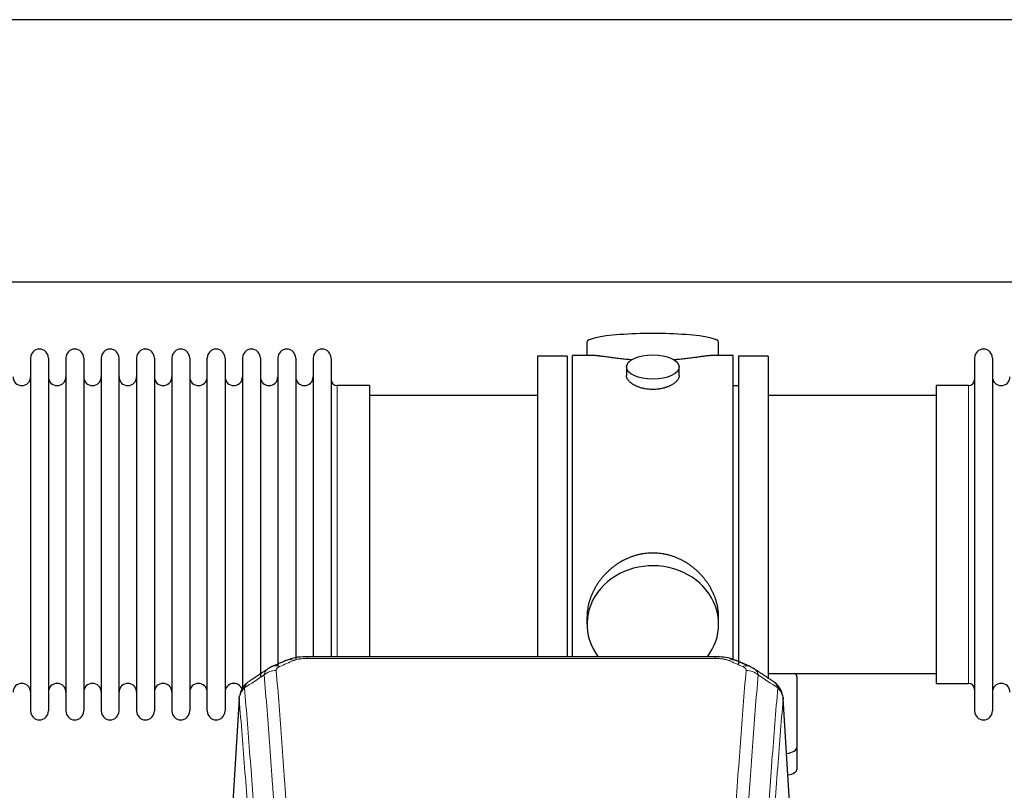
# Model space of a CAD drawing. Header units: inches. Extents: x 0 to 23760, y -13 to 16800.
# Tile 121 of 247: x 4117 to 4680, y 14305 to 14746. Entities that reach past the tile are written whole.
import ezdxf

# ---------------------------------------------------------------- set-up
doc = ezdxf.new("R2010")
doc.units = ezdxf.units.IN
doc.layers.add('1', color=7, linetype='Continuous', true_color=0xffffff)

msp = doc.modelspace()

# ---------------------------------------------------------------- linework, layer by layer
at = {"layer": '1', "color": 2, "linetype": 'Continuous', "lineweight": 25}
for p, q in [((6942.587, 14745.796), (2436.104, 14745.796)), ((6821.508, 14595.795), (2436.104, 14595.795)), ((4441.465, 14561.454), (4441.465, 14553.834)), ((4516.744, 14553.834), (4516.744, 14561.454)), ((4413.104, 14553.404), (4413.104, 14451.404)), ((4430.104, 14553.404), (4413.104, 14553.404)), ((4430.104, 14553.404), (4430.104, 14451.404)), ((4444.451, 14553.834), (4433.104, 14553.834)), ((4433.104, 14451.404), (4433.104, 14553.834)), ((4525.104, 14553.834), (4513.808, 14553.834)), ((4525.104, 14451.404), (4525.104, 14553.834)), ((4545.104, 14553.404), (4528.104, 14553.404)), ((4528.104, 14553.404), (4528.104, 14377.51)), ((4545.104, 14553.404), (4545.104, 14368.831)), ((4123.304, 14552.304), (4123.304, 14350.504)), ((4133.504, 14552.304), (4133.504, 14350.504)), ((4143.504, 14552.304), (4143.504, 14350.504)), ((4153.704, 14552.304), (4153.704, 14350.504)), ((4163.704, 14552.304), (4163.704, 14350.504)), ((4173.904, 14350.504), (4173.904, 14552.304)), ((4183.904, 14552.304), (4183.904, 14350.504)), ((4194.104, 14552.304), (4194.104, 14350.504)), ((4204.104, 14552.304), (4204.104, 14404.813)), ((4214.304, 14552.304), (4214.304, 14404.813)), ((4224.304, 14404.813), (4224.304, 14552.304)), ((4234.504, 14552.304), (4234.504, 14404.813)), ((4244.504, 14552.304), (4244.504, 14404.813)), ((4254.704, 14552.304), (4254.704, 14404.813)), ((4264.704, 14552.304), (4264.704, 14404.813)), ((4274.904, 14552.304), (4274.904, 14404.813)), ((4284.904, 14552.304), (4284.904, 14404.813)), ((4295.104, 14552.304), (4295.104, 14404.813)), ((4464.057, 14547.201), (4464.057, 14542.236)), ((4494.152, 14542.258), (4494.152, 14547.201)), ((4663.104, 14552.304), (4663.104, 14350.504)), ((4673.304, 14552.304), (4673.304, 14350.504)), ((4317.104, 14536.554), (4298.604, 14536.554)), ((4317.104, 14536.554), (4317.104, 14412.086)), ((4528.104, 14536.404), (4525.104, 14536.404)), ((4641.104, 14536.554), (4641.104, 14366.254)), ((4659.604, 14536.554), (4641.104, 14536.554)), ((4413.104, 14530.904), (4317.104, 14530.904)), ((4641.104, 14530.904), (4545.104, 14530.904)), ((4413.104, 14451.404), (4413.104, 14381.485)), ((4430.104, 14451.404), (4430.104, 14381.485)), ((4433.104, 14381.484), (4433.104, 14451.404)), ((4525.104, 14379.567), (4525.104, 14451.404)), ((4317.104, 14412.086), (4317.104, 14381.485)), ((4204.104, 14404.813), (4204.104, 14350.504)), ((4214.304, 14404.813), (4214.304, 14350.504)), ((4224.304, 14350.504), (4224.304, 14404.813)), ((4234.504, 14404.813), (4234.504, 14350.504)), ((4244.504, 14404.813), (4244.504, 14362.871)), ((4254.704, 14404.813), (4254.704, 14370.249)), ((4264.704, 14404.813), (4264.704, 14376.172)), ((4274.904, 14404.813), (4274.904, 14380.219)), ((4284.904, 14404.813), (4284.904, 14381.486)), ((4295.104, 14404.813), (4295.104, 14381.486)), ((4441.465, 14404.175), (4441.465, 14400.15)), ((4516.744, 14400.15), (4516.744, 14404.173)), ((4514.691, 14381.489), (4281.518, 14381.489)), ((4545.104, 14371.904), (4641.104, 14371.904)), ((4561.604, 14329.804), (4561.604, 14369.878)), ((4641.104, 14366.254), (4659.604, 14366.254)), ((4242.587, 14357.692), (4237.336, 14271.056)), ((4558.873, 14271.056), (4553.622, 14357.692)), ((4561.604, 14317.386), (4561.604, 14329.804))]:
    msp.add_line(p, q, dxfattribs=at)
at = {"layer": '1', "color": 110, "linetype": 'Continuous', "lineweight": 13}
for p, q in [((4298.604, 14536.554), (4298.604, 14412.086)), ((4659.604, 14536.554), (4659.604, 14366.254)), ((4298.604, 14412.086), (4298.604, 14381.485)), ((4281.518, 14381.488), (4281.518, 14380.536)), ((4514.691, 14380.536), (4281.518, 14380.536)), ((4514.691, 14381.487), (4514.691, 14380.536)), ((4242.588, 14357.07), (4237.341, 14270.48)), ((4558.868, 14270.48), (4553.62, 14357.07))]:
    msp.add_line(p, q, dxfattribs=at)
at = {"layer": '1', "color": 2, "linetype": 'Continuous', "lineweight": 25}
for centre, radius, start, end in [((4128.404, 14552.304), 5.1, 0, 180), ((4148.604, 14552.304), 5.1, 0, 180), ((4168.804, 14552.304), 5.1, 0, 180), ((4189.004, 14552.304), 5.1, 0, 180), ((4209.204, 14552.304), 5.1, 0, 180), ((4229.404, 14552.304), 5.1, 0, 180), ((4249.604, 14552.304), 5.1, 0, 180), ((4269.804, 14552.304), 5.1, 0, 180), ((4290.004, 14552.304), 5.1, 0, 180), ((4668.204, 14552.304), 5.1, 0, 180), ((4118.304, 14541.554), 5, 180, 0), ((4138.504, 14541.554), 5, 180, 0), ((4158.704, 14541.554), 5, 180, 0), ((4178.904, 14541.554), 5, 180, 0), ((4199.104, 14541.554), 5, 180, 0), ((4219.304, 14541.554), 5, 180, 0), ((4239.504, 14541.554), 5, 180, 0), ((4259.704, 14541.554), 5, 180, 0), ((4279.904, 14541.554), 5, 180, 0), ((4678.304, 14541.554), 5, 180, 0), ((4298.604, 14540.054), 3.5, 180, 270), ((4659.604, 14540.054), 3.5, 270, 0), ((4118.304, 14361.254), 5, 0, 180), ((4138.504, 14361.254), 5, 0, 180), ((4158.704, 14361.254), 5, 0, 180), ((4178.904, 14361.254), 5, 0, 180), ((4199.104, 14361.254), 5, 0, 180), ((4219.304, 14361.254), 5, 0, 180), ((4239.504, 14361.254), 5, 19.11094, 180), ((4659.604, 14362.754), 3.5, 0, 90), ((4678.304, 14361.254), 5, 0, 180), ((4128.404, 14350.504), 5.1, 180, 0), ((4148.604, 14350.504), 5.1, 180, 0), ((4168.804, 14350.504), 5.1, 180, 0), ((4189.004, 14350.504), 5.1, 180, 0), ((4209.204, 14350.504), 5.1, 180, 0), ((4229.404, 14350.504), 5.1, 180, 0), ((4668.204, 14350.504), 5.1, 180, 0)]:
    msp.add_arc(centre, radius, start, end, dxfattribs=at)
for centre, major_axis, ratio, start_param, end_param in [((4479.104, 14561.454), (37.64, 0), 0.1305262, 0, 3.1415927), ((4479.104, 14400.15), (37.64, 0), 0.8870108, 0, 3.7346664), ((4479.104, 14400.15), (37.64, 0), 0.8870108, 5.6900133, 6.2831853), ((4530.458, 14366.868), (3.975, 9.176), 0.6408251, 6.1305215, 6.2828467), ((4553.604, 14369.878), (-8, 0), 0.4617486, 3.1415927, 3.722063), ((4553.604, 14329.804), (-8, 0), 0.4617486, 1.81384, 3.1415927), ((4553.604, 14317.386), (-8, 0), 0.4617486, 1.911273, 3.1415927)]:
    msp.add_ellipse(centre, major_axis=major_axis, ratio=ratio, start_param=start_param, end_param=end_param, dxfattribs=at)
msp.add_ellipse((4479.104, 14547.201), major_axis=(15.048, 0), ratio=0.4617486, dxfattribs=at)
at = {"layer": '1', "color": 110, "linetype": 'Continuous', "lineweight": 13}
for centre, major_axis, ratio, start_param, end_param in [((4273.76, 14370.326), (3.953, -9.186), 0.6419268, 2.5510147, 3.1418997), ((4522.449, 14370.326), (-3.953, -9.186), 0.6419268, 3.1410059, 3.7321706), ((4263.779, 14364.676), (-9.964, -0.842), 0.9013977, 4.6363308, 5.3961502), ((4265.751, 14366.868), (3.975, -9.176), 0.6408251, 2.5472213, 3.141301), ((4530.458, 14366.868), (3.975, 9.176), 0.6408251, 6.2828467, 6.8775566), ((4532.43, 14364.676), (-9.964, 0.842), 0.9013977, 4.0286278, 4.7884472)]:
    msp.add_ellipse(centre, major_axis=major_axis, ratio=ratio, start_param=start_param, end_param=end_param, dxfattribs=at)
at = {"layer": '1', "color": 2, "linetype": 'Continuous', "lineweight": 25}
for points, knots in [([(4467.232, 14551.245), (4467.23, 14551.245), (4467.228, 14551.245), (4467.151, 14551.252), (4467.077, 14551.257), (4466.93, 14551.269), (4466.709, 14551.287), (4465.904, 14551.354), (4464.609, 14551.471), (4462.927, 14551.638), (4461.289, 14551.815), (4459.696, 14552), (4458.147, 14552.19), (4457.143, 14552.319), (4456.524, 14552.4), (4456.401, 14552.416), (4456.156, 14552.448), (4455.791, 14552.496), (4455.432, 14552.544), (4454.723, 14552.639), (4453.799, 14552.764), (4452.477, 14552.945), (4451.22, 14553.116), (4450.025, 14553.275), (4449.272, 14553.371), (4448.723, 14553.44), (4448.452, 14553.473), (4448.188, 14553.504), (4448.013, 14553.525), (4447.926, 14553.535), (4447.496, 14553.584), (4446.836, 14553.655), (4445.928, 14553.74), (4445.1, 14553.799), (4444.463, 14553.827), (4444.108, 14553.833), (4443.985, 14553.834)], [0, 0, 0, 0, 0.0002215, 0.0002215, 0.0071429, 0.0071429, 0.0140642, 0.027907, 0.083278, 0.1386489, 0.1940199, 0.2493909, 0.3047619, 0.3601329, 0.3601329, 0.3739756, 0.3739756, 0.3878184, 0.4155039, 0.4155039, 0.4708749, 0.5262458, 0.5816168, 0.6369878, 0.6923588, 0.6923588, 0.7200443, 0.733887, 0.733887, 0.7477298, 0.7477298, 0.8031008, 0.8584718, 0.9138427, 0.9692137, 1, 1, 1, 1]), ([(4514.229, 14553.834), (4514.105, 14553.833), (4513.747, 14553.827), (4513.107, 14553.799), (4512.274, 14553.739), (4511.664, 14553.682), (4511.265, 14553.642), (4511.184, 14553.634), (4511.021, 14553.617), (4510.775, 14553.59), (4510.522, 14553.562), (4510.009, 14553.503), (4509.301, 14553.418), (4508.173, 14553.274), (4506.978, 14553.114), (4505.717, 14552.943), (4504.831, 14552.822), (4504.15, 14552.729), (4503.805, 14552.683), (4503.453, 14552.635), (4503.217, 14552.603), (4503.099, 14552.587), (4502.504, 14552.508), (4501.537, 14552.38), (4500.04, 14552.188), (4498.496, 14551.998), (4496.905, 14551.814), (4495.267, 14551.637), (4494.143, 14551.525), (4493.287, 14551.444), (4492.856, 14551.404), (4492.421, 14551.366), (4492.202, 14551.347), (4492.129, 14551.34), (4491.983, 14551.328), (4491.696, 14551.303), (4491.408, 14551.28), (4491.193, 14551.262)], [0, 0, 0, 0, 0.0313476, 0.0871263, 0.142905, 0.1986836, 0.1986836, 0.2126283, 0.2126283, 0.226573, 0.2544623, 0.2544623, 0.310241, 0.3660196, 0.4217983, 0.477577, 0.5333556, 0.5333556, 0.561245, 0.5751896, 0.5751896, 0.5891343, 0.5891343, 0.644913, 0.7006917, 0.7564703, 0.812249, 0.8680277, 0.9238063, 0.9238063, 0.9516957, 0.9656403, 0.9656403, 0.9726127, 0.9726127, 0.979585, 1, 1, 1, 1]), ([(4479.104, 14534.326), (4478.607, 14534.326), (4478.113, 14534.341), (4477.134, 14534.398), (4476.649, 14534.441), (4475.686, 14534.554), (4475.209, 14534.624), (4474.618, 14534.73), (4474.441, 14534.763), (4474.265, 14534.798), (4474.147, 14534.821), (4474.088, 14534.834), (4473.796, 14534.895), (4473.566, 14534.947), (4472.883, 14535.112), (4472.439, 14535.234), (4471.575, 14535.501), (4471.155, 14535.646), (4470.542, 14535.88), (4470.34, 14535.96), (4470.043, 14536.086), (4469.944, 14536.128), (4469.798, 14536.193), (4469.749, 14536.214), (4469.652, 14536.258), (4469.219, 14536.456), (4468.809, 14536.664), (4468.116, 14537.048), (4467.788, 14537.248), (4467.166, 14537.66), (4466.872, 14537.873), (4466.529, 14538.148), (4466.461, 14538.203), (4466.328, 14538.315), (4466.263, 14538.371), (4466.072, 14538.539), (4465.951, 14538.652), (4465.603, 14538.993), (4465.393, 14539.222), (4465.017, 14539.685), (4464.852, 14539.919), (4464.637, 14540.272), (4464.571, 14540.39), (4464.495, 14540.539), (4464.48, 14540.568), (4464.451, 14540.628), (4464.437, 14540.658), (4464.397, 14540.747), (4464.371, 14540.806), (4464.25, 14541.102), (4464.178, 14541.336), (4464.081, 14541.8), (4464.057, 14542.029), (4464.057, 14542.259), (4464.057, 14542.263), (4464.057, 14542.266)], [0, 0, 0, 0, 0.0624454, 0.0624454, 0.1248907, 0.1248907, 0.1873361, 0.1873361, 0.2029474, 0.2107531, 0.2107531, 0.2185588, 0.2185588, 0.2497814, 0.2497814, 0.3122268, 0.3122268, 0.3746722, 0.3746722, 0.4058948, 0.4058948, 0.4215062, 0.4215062, 0.4293119, 0.4293119, 0.4371175, 0.4995629, 0.4995629, 0.5620082, 0.5620082, 0.6244536, 0.6244536, 0.6400649, 0.6400649, 0.6556763, 0.6556763, 0.686899, 0.686899, 0.7493443, 0.7493443, 0.8117897, 0.8117897, 0.8430124, 0.8430124, 0.850818, 0.850818, 0.8586237, 0.8586237, 0.874235, 0.874235, 0.9366804, 0.9366804, 0.9991258, 0.9991258, 1, 1, 1, 1]), ([(4494.152, 14542.262), (4494.152, 14542.034), (4494.128, 14541.804), (4494.033, 14541.341), (4493.961, 14541.108), (4493.77, 14540.639), (4493.651, 14540.403), (4493.472, 14540.108), (4493.435, 14540.048), (4493.377, 14539.96), (4493.357, 14539.93), (4493.316, 14539.871), (4493.214, 14539.723), (4493.103, 14539.576), (4492.82, 14539.227), (4492.61, 14538.997), (4492.149, 14538.545), (4491.897, 14538.322), (4491.488, 14537.994), (4491.346, 14537.886), (4491.126, 14537.725), (4491.051, 14537.672), (4490.898, 14537.566), (4490.821, 14537.513), (4490.429, 14537.253), (4490.099, 14537.052), (4489.407, 14536.668), (4489.044, 14536.484), (4488.288, 14536.133), (4487.893, 14535.966), (4487.43, 14535.789), (4487.379, 14535.77), (4487.275, 14535.731), (4487.223, 14535.712), (4487.066, 14535.655), (4486.75, 14535.543), (4486.428, 14535.438), (4485.778, 14535.237), (4485.335, 14535.115), (4484.431, 14534.895), (4483.969, 14534.798), (4483.261, 14534.671), (4483.023, 14534.632), (4482.662, 14534.578), (4482.541, 14534.561), (4482.299, 14534.529), (4482.178, 14534.514), (4481.57, 14534.442), (4481.081, 14534.399), (4480.097, 14534.341), (4479.602, 14534.326), (4479.104, 14534.326)], [0, 0, 0, 0, 0.0621483, 0.0621483, 0.1246718, 0.1246718, 0.1871952, 0.1871952, 0.2028261, 0.2028261, 0.2106415, 0.2106415, 0.2184569, 0.2497186, 0.2497186, 0.3122421, 0.3122421, 0.3747655, 0.3747655, 0.4060273, 0.4060273, 0.4216581, 0.4216581, 0.437289, 0.437289, 0.4998124, 0.4998124, 0.5623359, 0.5623359, 0.6248593, 0.6248593, 0.6326748, 0.6326748, 0.6404902, 0.6404902, 0.656121, 0.6873828, 0.6873828, 0.7499062, 0.7499062, 0.8124297, 0.8124297, 0.8436914, 0.8436914, 0.8593222, 0.8593222, 0.8749531, 0.8749531, 0.9374766, 0.9374766, 1, 1, 1, 1]), ([(4516.744, 14404.137), (4516.743, 14404.67), (4516.729, 14405.206), (4516.684, 14406.025), (4516.66, 14406.375), (4516.63, 14406.726), (4516.617, 14406.867), (4516.611, 14406.937), (4516.59, 14407.149), (4516.518, 14407.853), (4516.345, 14409.116), (4516.025, 14410.793), (4515.616, 14412.463), (4515.12, 14414.124), (4514.537, 14415.778), (4514.089, 14416.874), (4513.79, 14417.557), (4513.729, 14417.694), (4513.606, 14417.966), (4513.419, 14418.373), (4513.225, 14418.777), (4512.827, 14419.58), (4512.272, 14420.639), (4511.363, 14422.191), (4510.381, 14423.706), (4509.324, 14425.183), (4508.569, 14426.142), (4507.985, 14426.852), (4507.786, 14427.087), (4507.485, 14427.437), (4507.383, 14427.553), (4507.179, 14427.784), (4506.665, 14428.359), (4505.714, 14429.365), (4504.39, 14430.643), (4503.009, 14431.86), (4501.571, 14433.014), (4500.077, 14434.104), (4499.041, 14434.787), (4498.25, 14435.283), (4497.984, 14435.445), (4497.648, 14435.644), (4497.581, 14435.684), (4497.446, 14435.763), (4497.243, 14435.881), (4496.498, 14436.305), (4495.262, 14436.959), (4493.582, 14437.746), (4491.869, 14438.447), (4490.123, 14439.063), (4488.344, 14439.591), (4487.135, 14439.884), (4486.219, 14440.08), (4485.912, 14440.141), (4485.527, 14440.213), (4485.45, 14440.227), (4485.295, 14440.255), (4485.064, 14440.296), (4484.215, 14440.438), (4482.825, 14440.622), (4480.972, 14440.769), (4479.118, 14440.819), (4477.264, 14440.771), (4475.409, 14440.625), (4474.172, 14440.461), (4473.399, 14440.338), (4473.244, 14440.313), (4472.935, 14440.259), (4472.472, 14440.176), (4472.013, 14440.084), (4471.097, 14439.889), (4469.888, 14439.597), (4468.105, 14439.07), (4466.354, 14438.453), (4464.634, 14437.749), (4463.508, 14437.222), (4462.671, 14436.804), (4462.394, 14436.662), (4462.048, 14436.479), (4461.91, 14436.405), (4461.635, 14436.256), (4460.884, 14435.84), (4459.681, 14435.127), (4458.134, 14434.105), (4456.64, 14433.016), (4455.2, 14431.86), (4453.814, 14430.639), (4452.926, 14429.781), (4452.436, 14429.286), (4452.382, 14429.23), (4452.273, 14429.12), (4452.219, 14429.064), (4452.058, 14428.897), (4451.738, 14428.562), (4451.425, 14428.223), (4450.808, 14427.539), (4450.009, 14426.613), (4448.884, 14425.181), (4447.83, 14423.708), (4446.848, 14422.194), (4445.938, 14420.641), (4445.38, 14419.578), (4445.047, 14418.905), (4444.981, 14418.77), (4444.851, 14418.5), (4444.659, 14418.094), (4444.476, 14417.687), (4444.119, 14416.872), (4443.673, 14415.781), (4443.092, 14414.133), (4442.596, 14412.476), (4442.187, 14410.809), (4441.866, 14409.132), (4441.712, 14408.008), (4441.634, 14407.303), (4441.62, 14407.162), (4441.592, 14406.88), (4441.555, 14406.459), (4441.526, 14406.039), (4441.48, 14405.214), (4441.465, 14404.671), (4441.465, 14404.132)], [0, 0, 0, 0, 0.0151373, 0.0151373, 0.0229562, 0.0249109, 0.0249109, 0.0268656, 0.0268656, 0.030775, 0.0464127, 0.0620504, 0.0776881, 0.0933258, 0.1089635, 0.1246012, 0.1246012, 0.1285107, 0.1285107, 0.1324201, 0.1402389, 0.1402389, 0.1558766, 0.1715144, 0.1871521, 0.2027898, 0.2184275, 0.2184275, 0.2262463, 0.2262463, 0.2301558, 0.2301558, 0.2340652, 0.2497029, 0.2653406, 0.2809783, 0.296616, 0.3122537, 0.3278914, 0.3278914, 0.3357103, 0.3357103, 0.337665, 0.337665, 0.3396197, 0.3435291, 0.3591668, 0.3748045, 0.3904422, 0.4060799, 0.4217176, 0.4373554, 0.4373554, 0.4451742, 0.4451742, 0.4471289, 0.4471289, 0.4490836, 0.4529931, 0.4686308, 0.4842685, 0.4999062, 0.5155439, 0.5311816, 0.5468193, 0.5468193, 0.5507287, 0.5507287, 0.5546381, 0.562457, 0.562457, 0.5780947, 0.5937324, 0.6093701, 0.6250078, 0.6406455, 0.6406455, 0.6484644, 0.6484644, 0.6504191, 0.6523738, 0.6562832, 0.6719209, 0.6875586, 0.7031963, 0.7188341, 0.7344718, 0.7501095, 0.7501095, 0.7520642, 0.7520642, 0.7540189, 0.7540189, 0.7579283, 0.7657472, 0.7657472, 0.7813849, 0.7970226, 0.8126603, 0.828298, 0.8439357, 0.8595734, 0.8595734, 0.8634828, 0.8634828, 0.8673923, 0.8752111, 0.8752111, 0.8908488, 0.9064865, 0.9221242, 0.9377619, 0.9533996, 0.9690373, 0.9690373, 0.9729468, 0.9729468, 0.9768562, 0.984675, 0.984675, 1, 1, 1, 1]), ([(4282.818, 14381.472), (4281.591, 14381.513), (4278.248, 14381.437), (4273.705, 14381.041), (4270.858, 14379.79), (4269.899, 14379.273)], [0, 0, 0, 0, 0.2687142, 0.745195, 1, 1, 1, 1]), ([(4526.347, 14379.4), (4525.84, 14379.669), (4523.747, 14380.652), (4519.779, 14381.3), (4516.345, 14381.448), (4514.688, 14381.371)], [0, 0, 0, 0, 0.1493816, 0.6028795, 1, 1, 1, 1]), ([(4535.28, 14375.551), (4535.571, 14375.436), (4535.848, 14375.311), (4536.176, 14375.142), (4536.241, 14375.108), (4536.369, 14375.038), (4536.433, 14375.003), (4536.619, 14374.894), (4536.74, 14374.82), (4536.859, 14374.741), (4536.863, 14374.739), (4536.866, 14374.737)], [0, 0, 0, 0, 0.496586, 0.496586, 0.6207325, 0.6207325, 0.744879, 0.744879, 0.9931719, 0.9931719, 1, 1, 1, 1]), ([(4553.538, 14358.353), (4553.427, 14359.303), (4552.983, 14361.142), (4551.691, 14363.757), (4550.01, 14365.855), (4548.719, 14366.898), (4548.097, 14367.318)], [0, 0, 0, 0, 0.2790385, 0.5536712, 0.8024065, 1, 1, 1, 1]), ([(4247.53, 14366.88), (4247.009, 14366.507), (4245.952, 14365.598), (4244.588, 14363.815), (4243.535, 14361.66), (4243.119, 14360.134), (4242.984, 14359.36)], [0, 0, 0, 0, 0.2123708, 0.4683651, 0.7393635, 1, 1, 1, 1]), ([(4242.588, 14357.07), (4242.588, 14357.082), (4242.586, 14357.105), (4242.584, 14357.14), (4242.583, 14357.175), (4242.581, 14357.21), (4242.58, 14357.245), (4242.579, 14357.28), (4242.579, 14357.315), (4242.578, 14357.35), (4242.578, 14357.385), (4242.578, 14357.42), (4242.578, 14357.454), (4242.579, 14357.489), (4242.58, 14357.523), (4242.581, 14357.558), (4242.582, 14357.592), (4242.583, 14357.627), (4242.585, 14357.661), (4242.587, 14357.695), (4242.589, 14357.73), (4242.591, 14357.764), (4242.594, 14357.798), (4242.597, 14357.832), (4242.6, 14357.866), (4242.603, 14357.9), (4242.607, 14357.934), (4242.61, 14357.967), (4242.614, 14358.001), (4242.619, 14358.035), (4242.623, 14358.068), (4242.628, 14358.102), (4242.633, 14358.136), (4242.638, 14358.169), (4242.643, 14358.202), (4242.649, 14358.236), (4242.655, 14358.269), (4242.661, 14358.302), (4242.667, 14358.335), (4242.673, 14358.368), (4242.68, 14358.401), (4242.687, 14358.434), (4242.694, 14358.467), (4242.702, 14358.5), (4242.709, 14358.532), (4242.717, 14358.565), (4242.725, 14358.598), (4242.733, 14358.63), (4242.742, 14358.662), (4242.75, 14358.695), (4242.759, 14358.727), (4242.768, 14358.759), (4242.778, 14358.791), (4242.787, 14358.824), (4242.797, 14358.856), (4242.807, 14358.888), (4242.817, 14358.919), (4242.828, 14358.951), (4242.839, 14358.983), (4242.849, 14359.015), (4242.86, 14359.046), (4242.872, 14359.078), (4242.883, 14359.109), (4242.895, 14359.141), (4242.905, 14359.167), (4242.911, 14359.182), (4242.913, 14359.187)], [0, 0, 0, 0, 0.0160287, 0.0320483, 0.0480589, 0.0640604, 0.080053, 0.0960364, 0.1120109, 0.1279763, 0.1439327, 0.1598801, 0.1758184, 0.1917478, 0.2076681, 0.2235794, 0.2394817, 0.255375, 0.2712593, 0.2871346, 0.3030009, 0.3188582, 0.3347065, 0.3505458, 0.3663762, 0.3821975, 0.3980099, 0.4138133, 0.4296077, 0.4453931, 0.4611696, 0.4769371, 0.4926957, 0.5084453, 0.5241859, 0.5399176, 0.5556403, 0.5713541, 0.5870589, 0.6027548, 0.6184418, 0.6341198, 0.6497889, 0.6654491, 0.6811003, 0.6967426, 0.712376, 0.7280004, 0.743616, 0.7592226, 0.7748203, 0.7904091, 0.8059891, 0.8215601, 0.8371222, 0.8526754, 0.8682197, 0.8837552, 0.8992817, 0.9147994, 0.9303082, 0.9458081, 0.9612991, 0.9767813, 0.9922546, 1, 1, 1, 1]), ([(4553.537, 14358.36), (4553.548, 14358.303), (4553.604, 14357.995), (4553.631, 14357.658), (4553.631, 14357.352), (4553.63, 14357.282), (4553.627, 14357.212), (4553.624, 14357.141), (4553.622, 14357.093), (4553.62, 14357.07)], [0, 0, 0, 0, 0.135601, 0.730798, 0.7844814, 0.8382432, 0.8920836, 0.9460025, 1, 1, 1, 1])]:
    msp.add_open_spline(points, degree=3, knots=knots, dxfattribs=at)
for points, degree in [([(4269.806, 14379.508), (4261.776, 14376.039)], 1), ([(4534.432, 14376.044), (4530.417, 14377.786), (4526.402, 14379.504)], 2), ([(4259.386, 14374.766), (4253.757, 14371.044), (4248.135, 14367.334)], 2), ([(4261.807, 14375.973), (4260.445, 14375.669), (4259.455, 14374.739)], 2), ([(4548.075, 14367.333), (4542.46, 14371.039), (4536.837, 14374.757)], 2)]:
    msp.add_open_spline(points, degree=degree, dxfattribs=at)
at = {"layer": '1', "color": 110, "linetype": 'Continuous', "lineweight": 13}
for points in [[(4273.76, 14379.369), (4271.09, 14378.215), (4268.421, 14377.058), (4265.751, 14375.897)], [(4530.458, 14375.897), (4527.788, 14377.058), (4525.118, 14378.215), (4522.449, 14379.369)], [(4256.896, 14371.106), (4253.143, 14368.63), (4249.393, 14366.157), (4245.644, 14363.686)], [(4550.565, 14363.686), (4546.816, 14366.157), (4543.065, 14368.63), (4539.313, 14371.106)]]:
    msp.add_open_spline(points, degree=3, dxfattribs=at)
for points, knots in [([(4273.76, 14379.369), (4273.885, 14379.423), (4274.015, 14379.475), (4274.216, 14379.55), (4274.285, 14379.575), (4274.422, 14379.623), (4274.492, 14379.646), (4274.845, 14379.761), (4275.139, 14379.843), (4275.749, 14379.994), (4276.065, 14380.061), (4276.473, 14380.136), (4276.555, 14380.151), (4276.719, 14380.179), (4276.802, 14380.193), (4277.05, 14380.233), (4277.217, 14380.257), (4277.718, 14380.325), (4278.055, 14380.364), (4278.735, 14380.428), (4279.077, 14380.455), (4279.767, 14380.496), (4280.114, 14380.511), (4280.813, 14380.531), (4281.164, 14380.536), (4281.518, 14380.536)], [0, 0, 0, 0, 0.0625, 0.0625, 0.09375, 0.09375, 0.125, 0.125, 0.25, 0.25, 0.375, 0.375, 0.40625, 0.40625, 0.4375, 0.4375, 0.5, 0.5, 0.625, 0.625, 0.75, 0.75, 0.875, 0.875, 1, 1, 1, 1]), ([(4514.691, 14380.536), (4515.044, 14380.536), (4515.398, 14380.531), (4515.839, 14380.518), (4515.927, 14380.516), (4516.103, 14380.509), (4516.191, 14380.506), (4516.454, 14380.494), (4516.629, 14380.485), (4517.151, 14380.453), (4517.496, 14380.427), (4518.179, 14380.361), (4518.516, 14380.322), (4519.184, 14380.231), (4519.514, 14380.178), (4519.879, 14380.11), (4519.92, 14380.102), (4520.001, 14380.087), (4520.121, 14380.063), (4520.399, 14380.005), (4520.63, 14379.952), (4521.085, 14379.839), (4521.376, 14379.757), (4521.933, 14379.576), (4522.198, 14379.477), (4522.449, 14379.369)], [0, 0, 0, 0, 0.125, 0.125, 0.15625, 0.15625, 0.1875, 0.1875, 0.25, 0.25, 0.375, 0.375, 0.5, 0.5, 0.625, 0.625, 0.640625, 0.640625, 0.65625, 0.6875, 0.75, 0.75, 0.875, 0.875, 1, 1, 1, 1]), ([(4256.896, 14371.106), (4256.932, 14371.351), (4256.985, 14371.589), (4257.073, 14371.88), (4257.092, 14371.938), (4257.132, 14372.053), (4257.153, 14372.11), (4257.218, 14372.279), (4257.266, 14372.391), (4257.423, 14372.719), (4257.664, 14373.141), (4257.972, 14373.533), (4258.228, 14373.815), (4258.34, 14373.93), (4258.459, 14374.042), (4258.506, 14374.087), (4258.531, 14374.109), (4258.604, 14374.175), (4258.654, 14374.219), (4258.908, 14374.433), (4259.126, 14374.595), (4259.368, 14374.753), (4259.377, 14374.759), (4259.385, 14374.765)], [0, 0, 0, 0, 0.1656246, 0.1656246, 0.2070308, 0.2070308, 0.2484369, 0.2484369, 0.3312492, 0.3312492, 0.4968738, 0.6624984, 0.6624984, 0.7453108, 0.7660138, 0.7660138, 0.7867169, 0.7867169, 0.8281231, 0.8281231, 0.9937477, 0.9937477, 1, 1, 1, 1]), ([(4263.779, 14373.696), (4263.77, 14373.798), (4263.773, 14373.9), (4263.79, 14374.027), (4263.794, 14374.052), (4263.804, 14374.103), (4263.809, 14374.129), (4263.828, 14374.205), (4263.844, 14374.255), (4263.899, 14374.405), (4263.948, 14374.504), (4264.068, 14374.698), (4264.14, 14374.794), (4264.266, 14374.936), (4264.311, 14374.982), (4264.384, 14375.052), (4264.408, 14375.075), (4264.46, 14375.121), (4264.486, 14375.144), (4264.621, 14375.257), (4264.739, 14375.344), (4264.995, 14375.512), (4265.133, 14375.593), (4265.428, 14375.75), (4265.585, 14375.825), (4265.751, 14375.897)], [0, 0, 0, 0, 0.125, 0.125, 0.15625, 0.15625, 0.1875, 0.1875, 0.25, 0.25, 0.375, 0.375, 0.5, 0.5, 0.5625, 0.5625, 0.59375, 0.59375, 0.625, 0.625, 0.75, 0.75, 0.875, 0.875, 1, 1, 1, 1]), ([(4263.779, 14373.696), (4264.336, 14367.076), (4265.437, 14353.586), (4267.045, 14332.601), (4268.087, 14318.112), (4268.858, 14307.057), (4269.24, 14301.483), (4269.618, 14295.839), (4269.87, 14292.06), (4269.995, 14290.163), (4270.619, 14280.639), (4271.11, 14272.897), (4271.835, 14261.102), (4272.075, 14257.14), (4272.551, 14249.158), (4272.787, 14245.136), (4273.489, 14232.984), (4274.409, 14216.541), (4275.3, 14199.623), (4275.737, 14191.044)], [0, 0, 0, 0, 0.125, 0.25, 0.375, 0.375, 0.4375, 0.46875, 0.46875, 0.5, 0.5, 0.625, 0.625, 0.6875, 0.6875, 0.75, 0.75, 0.875, 1, 1, 1, 1]), ([(4520.471, 14191.044), (4520.909, 14199.623), (4521.799, 14216.541), (4522.72, 14232.984), (4523.422, 14245.136), (4523.658, 14249.158), (4524.134, 14257.14), (4524.374, 14261.102), (4525.099, 14272.897), (4525.59, 14280.639), (4526.214, 14290.163), (4526.339, 14292.06), (4526.59, 14295.839), (4526.969, 14301.483), (4527.351, 14307.057), (4528.122, 14318.112), (4529.164, 14332.601), (4530.772, 14353.586), (4531.872, 14367.076), (4532.43, 14373.696)], [0, 0, 0, 0, 0.125, 0.25, 0.25, 0.3125, 0.3125, 0.375, 0.375, 0.5, 0.5, 0.53125, 0.53125, 0.5625, 0.625, 0.625, 0.75, 0.875, 1, 1, 1, 1]), ([(4530.458, 14375.897), (4530.624, 14375.825), (4530.782, 14375.749), (4530.968, 14375.65), (4531.005, 14375.631), (4531.077, 14375.59), (4531.113, 14375.57), (4531.217, 14375.508), (4531.284, 14375.466), (4531.476, 14375.34), (4531.711, 14375.165), (4531.901, 14374.982), (4532.027, 14374.84), (4532.067, 14374.792), (4532.121, 14374.72), (4532.139, 14374.696), (4532.172, 14374.647), (4532.188, 14374.622), (4532.264, 14374.499), (4532.312, 14374.4), (4532.384, 14374.201), (4532.409, 14374.101), (4532.436, 14373.899), (4532.438, 14373.798), (4532.43, 14373.696)], [0, 0, 0, 0, 0.125, 0.125, 0.15625, 0.15625, 0.1875, 0.1875, 0.25, 0.25, 0.375, 0.5, 0.5, 0.5625, 0.5625, 0.59375, 0.59375, 0.625, 0.625, 0.75, 0.75, 0.875, 0.875, 1, 1, 1, 1]), ([(4536.866, 14374.737), (4537.095, 14374.586), (4537.527, 14374.264), (4537.897, 14373.908), (4538.152, 14373.625), (4538.234, 14373.529), (4538.35, 14373.381), (4538.388, 14373.331), (4538.461, 14373.231), (4538.496, 14373.18), (4538.669, 14372.924), (4538.79, 14372.712), (4538.997, 14372.276), (4539.17, 14371.826), (4539.277, 14371.351), (4539.313, 14371.106)], [0, 0, 0, 0, 0.1647526, 0.331802, 0.331802, 0.4153268, 0.4153268, 0.4570892, 0.4570892, 0.4988515, 0.4988515, 0.665901, 0.665901, 0.8329505, 1, 1, 1, 1]), ([(4245.644, 14363.686), (4245.773, 14364.21), (4245.951, 14364.7), (4246.408, 14365.598), (4246.685, 14366.006), (4247.173, 14366.553), (4247.348, 14366.724), (4247.714, 14367.038), (4247.904, 14367.181), (4248.105, 14367.314)], [0, 0, 0, 0, 0.335226, 0.335226, 0.6704519, 0.6704519, 0.8380649, 0.8380649, 1, 1, 1, 1]), ([(4268.87, 14188.668), (4268.432, 14197.236), (4267.54, 14214.135), (4266.618, 14230.558), (4265.915, 14242.696), (4265.679, 14246.713), (4265.203, 14254.686), (4264.962, 14258.643), (4264.236, 14270.424), (4263.744, 14278.157), (4263.12, 14287.67), (4262.994, 14289.565), (4262.743, 14293.339), (4262.364, 14298.977), (4261.981, 14304.545), (4261.209, 14315.586), (4260.166, 14330.059), (4258.556, 14351.019), (4257.454, 14364.494), (4256.896, 14371.106)], [0, 0, 0, 0, 0.125, 0.25, 0.25, 0.3125, 0.3125, 0.375, 0.375, 0.5, 0.5, 0.53125, 0.53125, 0.5625, 0.625, 0.625, 0.75, 0.875, 1, 1, 1, 1]), ([(4539.313, 14371.106), (4538.755, 14364.494), (4537.653, 14351.019), (4536.043, 14330.059), (4534.999, 14315.586), (4534.228, 14304.545), (4533.845, 14298.977), (4533.466, 14293.339), (4533.214, 14289.565), (4533.089, 14287.67), (4532.465, 14278.157), (4531.973, 14270.424), (4531.246, 14258.643), (4531.006, 14254.686), (4530.53, 14246.713), (4530.294, 14242.696), (4529.591, 14230.558), (4528.669, 14214.135), (4527.777, 14197.236), (4527.339, 14188.668)], [0, 0, 0, 0, 0.125, 0.25, 0.375, 0.375, 0.4375, 0.46875, 0.46875, 0.5, 0.5, 0.625, 0.625, 0.6875, 0.6875, 0.75, 0.75, 0.875, 1, 1, 1, 1]), ([(4548.105, 14367.313), (4548.305, 14367.181), (4548.495, 14367.037), (4548.861, 14366.724), (4549.036, 14366.553), (4549.523, 14366.006), (4549.801, 14365.598), (4550.257, 14364.7), (4550.436, 14364.21), (4550.565, 14363.686)], [0, 0, 0, 0, 0.1617419, 0.1617419, 0.3293935, 0.3293935, 0.6646968, 0.6646968, 1, 1, 1, 1]), ([(4242.588, 14357.07), (4242.618, 14357.676), (4242.708, 14358.281), (4242.931, 14359.174), (4243.02, 14359.469), (4243.226, 14360.051), (4243.343, 14360.339), (4243.604, 14360.903), (4243.749, 14361.18), (4244.063, 14361.721), (4244.233, 14361.985), (4244.597, 14362.499), (4244.791, 14362.748), (4245.201, 14363.23), (4245.417, 14363.463), (4245.644, 14363.686)], [0, 0, 0, 0, 0.25, 0.25, 0.375, 0.375, 0.5, 0.5, 0.625, 0.625, 0.75, 0.75, 0.875, 0.875, 1, 1, 1, 1]), ([(4245.644, 14363.686), (4246.215, 14356.995), (4247.343, 14343.352), (4248.988, 14322.111), (4250.055, 14307.432), (4250.843, 14296.228), (4251.234, 14290.578), (4251.686, 14283.9), (4251.878, 14281.021), (4252.006, 14279.097), (4252.07, 14278.133), (4252.389, 14273.303), (4252.769, 14267.459), (4253.206, 14260.559), (4253.393, 14257.584), (4253.517, 14255.597), (4253.579, 14254.601), (4254.135, 14245.623), (4255.108, 14229.416), (4256.519, 14204.363), (4257.427, 14187.167), (4257.873, 14178.446)], [0, 0, 0, 0, 0.125, 0.25, 0.375, 0.375, 0.4375, 0.46875, 0.484375, 0.484375, 0.5, 0.5, 0.5625, 0.59375, 0.609375, 0.609375, 0.625, 0.625, 0.75, 0.875, 1, 1, 1, 1]), ([(4538.336, 14178.446), (4538.391, 14179.536), (4538.447, 14180.624), (4538.559, 14182.797), (4538.728, 14186.05), (4539.123, 14193.6), (4539.467, 14200.002), (4540.16, 14212.711), (4541.1, 14229.409), (4542.559, 14253.71), (4543.563, 14269.415), (4544.137, 14278.109), (4544.201, 14279.073), (4544.329, 14280.997), (4544.522, 14283.877), (4544.973, 14290.556), (4545.365, 14296.208), (4545.693, 14300.879), (4545.759, 14301.811), (4545.891, 14303.671), (4546.089, 14306.455), (4546.554, 14312.909), (4546.957, 14318.367), (4547.769, 14329.186), (4548.866, 14343.351), (4549.993, 14356.995), (4550.565, 14363.686)], [0, 0, 0, 0, 0.015625, 0.015625, 0.03125, 0.0625, 0.125, 0.125, 0.25, 0.375, 0.5, 0.5, 0.515625, 0.515625, 0.53125, 0.5625, 0.625, 0.625, 0.640625, 0.640625, 0.65625, 0.6875, 0.75, 0.75, 0.875, 1, 1, 1, 1]), ([(4550.565, 14363.686), (4550.791, 14363.463), (4551.008, 14363.23), (4551.418, 14362.748), (4551.612, 14362.499), (4551.976, 14361.985), (4552.146, 14361.721), (4552.46, 14361.18), (4552.604, 14360.903), (4552.866, 14360.339), (4552.983, 14360.051), (4553.189, 14359.469), (4553.278, 14359.174), (4553.501, 14358.281), (4553.591, 14357.676), (4553.62, 14357.07)], [0, 0, 0, 0, 0.125, 0.125, 0.25, 0.25, 0.375, 0.375, 0.5, 0.5, 0.625, 0.625, 0.75, 0.75, 1, 1, 1, 1]), ([(4254.784, 14172.384), (4254.339, 14181.078), (4253.433, 14198.22), (4252.026, 14223.194), (4251.056, 14239.352), (4250.501, 14248.302), (4250.44, 14249.295), (4250.316, 14251.276), (4250.13, 14254.242), (4249.693, 14261.121), (4249.315, 14266.947), (4248.997, 14271.763), (4248.933, 14272.724), (4248.805, 14274.642), (4248.613, 14277.513), (4248.163, 14284.171), (4247.773, 14289.804), (4246.987, 14300.975), (4245.924, 14315.612), (4244.283, 14336.793), (4243.158, 14350.397), (4242.588, 14357.07)], [0, 0, 0, 0, 0.125, 0.25, 0.375, 0.375, 0.390625, 0.390625, 0.40625, 0.4375, 0.5, 0.5, 0.515625, 0.515625, 0.53125, 0.5625, 0.625, 0.625, 0.75, 0.875, 1, 1, 1, 1]), ([(4553.62, 14357.07), (4553.05, 14350.397), (4551.926, 14336.791), (4550.832, 14322.666), (4550.022, 14311.878), (4549.621, 14306.436), (4549.157, 14300.001), (4548.959, 14297.225), (4548.828, 14295.37), (4548.762, 14294.441), (4548.434, 14289.784), (4548.044, 14284.148), (4547.594, 14277.489), (4547.402, 14274.618), (4547.274, 14272.699), (4547.21, 14271.738), (4546.638, 14263.07), (4545.637, 14247.413), (4544.182, 14223.187), (4542.776, 14198.218), (4541.87, 14181.078), (4541.425, 14172.384)], [0, 0, 0, 0, 0.125, 0.25, 0.25, 0.3125, 0.34375, 0.359375, 0.359375, 0.375, 0.375, 0.4375, 0.46875, 0.484375, 0.484375, 0.5, 0.5, 0.625, 0.75, 0.875, 1, 1, 1, 1])]:
    msp.add_open_spline(points, degree=3, knots=knots, dxfattribs=at)

doc.saveas('drawing.dxf')
